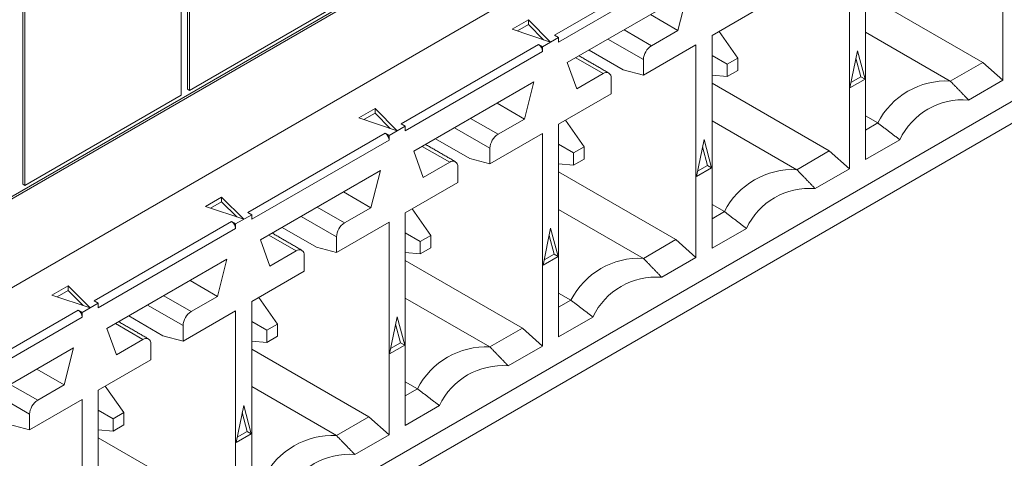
# Model space of a CAD drawing. Header units: inches. Extents: x 0.2 to 16.3, y 0.2 to 11.5.
# Tile 14 of 65: x 3.269 to 3.723, y 1.473 to 1.675. Entities that reach past the tile are written whole.
import ezdxf

# ---------------------------------------------------------------- set-up
doc = ezdxf.new("R2010")
doc.units = ezdxf.units.IN
doc.header["$MEASUREMENT"] = 0

msp = doc.modelspace()

# ---------------------------------------------------------------- linework, layer by layer
at = {"color": 7, "linetype": 'Continuous', "lineweight": 15}
for p, q in [((3.1238546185, 1.4695344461), (4.493284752, 2.2600896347)), ((4.493284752, 2.0695634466), (3.1238546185, 1.279008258)), ((3.1181709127, 1.507076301), (3.8768970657, 1.945079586)), ((3.1181710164, 1.5081476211), (3.8759692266, 1.9456152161)), ((3.3464387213, 1.7981488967), (3.3464387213, 1.642645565)), ((3.3473665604, 1.7976132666), (3.3473665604, 1.6421099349)), ((3.3436041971, 1.6399379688), (3.3436041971, 1.7954413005)), ((3.2705907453, 1.7543627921), (3.2705907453, 1.5988594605)), ((3.2715185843, 1.753827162), (3.2715185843, 1.5983238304)), ((3.7222378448, 1.7446692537), (3.7222378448, 1.6467711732)), ((3.8802697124, 1.7258702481), (3.1473655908, 1.3027737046)), ((3.6589508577, 1.6102363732), (3.6589508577, 1.7081344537)), ((3.5156735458, 1.6675568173), (3.5789605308, 1.704091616)), ((3.6515271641, 1.7038488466), (3.6515271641, 1.6059507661)), ((3.5808164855, 1.7008770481), (3.5175295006, 1.6643422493)), ((3.3473665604, 1.6421099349), (3.4194521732, 1.6837240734)), ((3.5215197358, 1.6548584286), (3.5768262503, 1.6867861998)), ((3.5768262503, 1.6867861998), (3.5724648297, 1.6696949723)), ((3.6589507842, 1.6861772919), (3.7129582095, 1.654999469)), ((3.5882401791, 1.6673140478), (3.612459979, 1.6812958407)), ((3.4961666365, 1.6702260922), (3.5036260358, 1.6745323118)), ((3.5036260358, 1.6745323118), (3.5138157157, 1.6643437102)), ((3.5036260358, 1.6745323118), (3.5036260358, 1.6723891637)), ((3.5724648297, 1.6696949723), (3.5598424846, 1.676981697)), ((3.5138157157, 1.6643437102), (3.4961666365, 1.6702260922)), ((3.5036260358, 1.6723891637), (3.4985202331, 1.6694416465)), ((3.5106007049, 1.6654152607), (3.5036260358, 1.6723891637)), ((3.5603085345, 1.6626772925), (3.5476861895, 1.6699640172)), ((3.5175295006, 1.6664853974), (3.5101058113, 1.6621997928)), ((3.5175295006, 1.6664853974), (3.5156735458, 1.6675568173)), ((3.5175295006, 1.6643422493), (3.5175295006, 1.6664853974)), ((3.5402618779, 1.6656780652), (3.5565966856, 1.6562481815)), ((3.5724648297, 1.6696949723), (3.5603085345, 1.6626772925)), ((3.5882401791, 1.5694159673), (3.5882401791, 1.6673140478)), ((3.5914673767, 1.6691771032), (3.6000632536, 1.6569488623)), ((3.658950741, 1.6689277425), (3.6980180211, 1.6463746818)), ((3.4449628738, 1.6267364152), (3.5082498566, 1.6632712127)), ((3.5082498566, 1.6632712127), (3.5101058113, 1.6621997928)), ((3.5101058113, 1.6621997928), (3.5101058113, 1.6600566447)), ((3.5565966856, 1.6490466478), (3.5808164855, 1.6630284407)), ((3.5808164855, 1.6630284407), (3.5808164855, 1.5651303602)), ((3.5101058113, 1.6600566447), (3.4468188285, 1.6235218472)), ((3.5254151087, 1.6571071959), (3.5380374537, 1.6498204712)), ((3.5315375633, 1.6606416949), (3.5473170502, 1.6515323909)), ((3.5565966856, 1.6562481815), (3.5565966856, 1.6490466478)), ((3.5882401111, 1.6581153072), (3.5951617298, 1.6541192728)), ((3.6000632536, 1.6569488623), (3.5951617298, 1.6541192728)), ((3.6000632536, 1.6512887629), (3.6000632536, 1.6569488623)), ((3.6517579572, 1.6432457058), (3.6552390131, 1.6602573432)), ((3.6568641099, 1.6483362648), (3.6545596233, 1.6569373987)), ((3.6552390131, 1.6602573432), (3.6587200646, 1.6472648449)), ((3.5258811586, 1.6428027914), (3.5215197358, 1.6548584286)), ((3.5951617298, 1.6541192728), (3.5951617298, 1.6484591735)), ((3.7129582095, 1.654999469), (3.6980180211, 1.6463746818)), ((3.7129582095, 1.654999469), (3.7222378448, 1.6467711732)), ((3.5380374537, 1.6498204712), (3.5258811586, 1.6428027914)), ((3.5417493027, 1.6404754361), (3.5417493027, 1.6476769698)), ((3.5565966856, 1.6490466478), (3.5473170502, 1.6515323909)), ((3.5951617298, 1.6484591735), (3.5882401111, 1.6490770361)), ((3.5951617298, 1.6484591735), (3.6000632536, 1.6512887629)), ((3.6587200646, 1.6472648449), (3.6517579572, 1.6432457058)), ((3.652255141, 1.6456755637), (3.6568641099, 1.6483362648)), ((3.6568641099, 1.6483362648), (3.6587200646, 1.6472648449)), ((3.3464387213, 1.642645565), (3.3473665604, 1.6421099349)), ((3.4508090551, 1.6140380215), (3.506115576, 1.6459657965)), ((3.506115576, 1.6459657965), (3.5017541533, 1.6288745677)), ((3.5882401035, 1.6453568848), (3.6422475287, 1.6141790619)), ((3.7222378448, 1.6467711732), (3.7064471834, 1.6376554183)), ((3.2715185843, 1.5983238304), (3.3436041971, 1.6399379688)), ((3.5175295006, 1.626493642), (3.5417493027, 1.6404754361)), ((3.4254559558, 1.6294056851), (3.4329153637, 1.6337119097)), ((3.4329153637, 1.6337119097), (3.443105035, 1.6235233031)), ((3.4329153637, 1.6337119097), (3.4329153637, 1.6315687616)), ((3.5017541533, 1.6288745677), (3.4891318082, 1.6361612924)), ((3.443105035, 1.6235233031), (3.4254559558, 1.6294056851)), ((3.4329153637, 1.6315687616), (3.4278095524, 1.6286212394)), ((3.4398900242, 1.6245948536), (3.4329153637, 1.6315687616)), ((3.4895978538, 1.6218568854), (3.4769755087, 1.6291436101)), ((3.6589507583, 1.6303572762), (3.6646114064, 1.6270894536)), ((3.4468188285, 1.6256649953), (3.4393951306, 1.6213793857)), ((3.4468188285, 1.6256649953), (3.4449628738, 1.6267364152)), ((3.4468188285, 1.6235218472), (3.4468188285, 1.6256649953)), ((3.4695511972, 1.6248576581), (3.4858860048, 1.6154277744)), ((3.5017541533, 1.6288745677), (3.4895978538, 1.6218568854)), ((3.5175295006, 1.5285955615), (3.5175295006, 1.626493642)), ((3.529352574, 1.6161284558), (3.5207566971, 1.6283566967)), ((3.5882400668, 1.6281073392), (3.6273073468, 1.6055542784)), ((3.6589508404, 1.6238216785), (3.6646114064, 1.6270894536)), ((3.3742521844, 1.5859160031), (3.4375391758, 1.6224508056)), ((3.4375391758, 1.6224508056), (3.4393951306, 1.6213793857)), ((3.4393951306, 1.6213793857), (3.4393951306, 1.6192362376)), ((3.4858860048, 1.6082262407), (3.5101058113, 1.6222080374)), ((3.5101058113, 1.6222080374), (3.5101058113, 1.5243099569)), ((3.4393951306, 1.6192362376), (3.3761081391, 1.5827014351)), ((3.4547044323, 1.6162867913), (3.4673267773, 1.6090000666)), ((3.4608268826, 1.6198212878), (3.4766063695, 1.6107119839)), ((3.4858860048, 1.6154277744), (3.4858860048, 1.6082262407)), ((3.524451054, 1.6132988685), (3.5175294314, 1.6172949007)), ((3.529352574, 1.6161284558), (3.524451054, 1.6132988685)), ((3.529352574, 1.6104683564), (3.529352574, 1.6161284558)), ((3.5810472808, 1.6024253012), (3.5845283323, 1.6194369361)), ((3.5861534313, 1.6075158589), (3.5838489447, 1.6161169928)), ((3.5845283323, 1.6194369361), (3.5880093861, 1.6064444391)), ((3.6747415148, 1.6193521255), (3.6589508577, 1.6102363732)), ((3.4551704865, 1.6019823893), (3.4508090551, 1.6140380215)), ((3.524451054, 1.6132988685), (3.524451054, 1.6076387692)), ((3.6422475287, 1.6141790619), (3.6273073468, 1.6055542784)), ((3.6422475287, 1.6141790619), (3.6515271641, 1.6059507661)), ((3.4673267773, 1.6090000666), (3.4551704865, 1.6019823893)), ((3.4710386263, 1.5996550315), (3.4710386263, 1.6068565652)), ((3.4858860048, 1.6082262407), (3.4766063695, 1.6107119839)), ((3.5175294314, 1.6082566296), (3.524451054, 1.6076387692)), ((3.524451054, 1.6076387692), (3.529352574, 1.6104683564)), ((3.5880093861, 1.6064444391), (3.5810472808, 1.6024253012)), ((3.5815444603, 1.6048551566), (3.5861534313, 1.6075158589)), ((3.5861534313, 1.6075158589), (3.5880093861, 1.6064444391)), ((3.380098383, 1.5732176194), (3.4354048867, 1.6051453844)), ((3.4354048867, 1.6051453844), (3.4310434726, 1.5880541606)), ((3.5175294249, 1.604536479), (3.5715368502, 1.573358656)), ((3.6515271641, 1.6059507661), (3.6357365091, 1.596835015)), ((3.2705907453, 1.5988594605), (3.2715185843, 1.5983238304)), ((3.4468188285, 1.5856732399), (3.4710386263, 1.5996550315)), ((3.3547452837, 1.588585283), (3.3622046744, 1.5928914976)), ((3.3622046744, 1.5928914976), (3.3723943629, 1.582702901)), ((3.3622046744, 1.5928914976), (3.3622046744, 1.5907483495)), ((3.4310434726, 1.5880541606), (3.4184211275, 1.5953408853)), ((3.3723943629, 1.582702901), (3.3547452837, 1.588585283)), ((3.3622046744, 1.5907483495), (3.3570988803, 1.5878008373)), ((3.3691793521, 1.5837744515), (3.3622046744, 1.5907483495)), ((3.4188871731, 1.5810364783), (3.406264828, 1.588323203)), ((3.5882400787, 1.5895368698), (3.5939007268, 1.5862690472)), ((3.3761081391, 1.5848445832), (3.3686844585, 1.5805589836)), ((3.3761081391, 1.5848445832), (3.3742521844, 1.5859160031)), ((3.3761081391, 1.5827014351), (3.3761081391, 1.5848445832)), ((3.3988405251, 1.584037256), (3.4151753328, 1.5746073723)), ((3.4310434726, 1.5880541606), (3.4188871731, 1.5810364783)), ((3.4468188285, 1.4877751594), (3.4468188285, 1.5856732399)), ((3.450046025, 1.5875362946), (3.4586418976, 1.5753080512)), ((3.5175293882, 1.5872869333), (3.5565966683, 1.5647338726)), ((3.5882401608, 1.583001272), (3.5939007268, 1.5862690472)), ((3.3035415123, 1.545095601), (3.3668285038, 1.5816304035)), ((3.3668285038, 1.5816304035), (3.3686844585, 1.5805589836)), ((3.3686844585, 1.5805589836), (3.3686844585, 1.5784158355)), ((3.3901162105, 1.5790008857), (3.4058956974, 1.5698915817)), ((3.4151753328, 1.5674058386), (3.4393951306, 1.5813876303)), ((3.4393951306, 1.5813876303), (3.4393951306, 1.4834895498)), ((3.3686844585, 1.5784158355), (3.305397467, 1.541881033)), ((3.3839937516, 1.5754663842), (3.3966160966, 1.5681796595)), ((3.4151753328, 1.5746073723), (3.4151753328, 1.5674058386)), ((3.4468187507, 1.5764744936), (3.4537403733, 1.5724784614)), ((3.4586418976, 1.5753080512), (3.4537403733, 1.5724784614)), ((3.4586418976, 1.5696479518), (3.4586418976, 1.5753080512)), ((3.5103366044, 1.5616048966), (3.5138176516, 1.5786165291)), ((3.5154427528, 1.5666954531), (3.5131382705, 1.5752965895)), ((3.5138176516, 1.5786165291), (3.5172987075, 1.5656240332)), ((3.6040308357, 1.5785317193), (3.5882401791, 1.5694159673)), ((3.3844597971, 1.5611619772), (3.380098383, 1.5732176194)), ((3.4537403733, 1.5724784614), (3.4537403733, 1.5668183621)), ((3.5715368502, 1.573358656), (3.5565966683, 1.5647338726)), ((3.5715368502, 1.573358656), (3.5808164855, 1.5651303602)), ((3.3966160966, 1.5681796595), (3.3844597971, 1.5611619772)), ((3.4003279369, 1.5588346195), (3.4003279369, 1.5660361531)), ((3.4151753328, 1.5674058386), (3.4058956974, 1.5698915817)), ((3.4537403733, 1.5668183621), (3.4468187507, 1.5674362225)), ((3.4537403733, 1.5668183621), (3.4586418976, 1.5696479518)), ((3.5172987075, 1.5656240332), (3.5103366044, 1.5616048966)), ((3.5108337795, 1.5640347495), (3.5154427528, 1.5666954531)), ((3.5154427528, 1.5666954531), (3.5172987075, 1.5656240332)), ((3.3093876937, 1.5323972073), (3.3646942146, 1.5643249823)), ((3.3646942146, 1.5643249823), (3.3603328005, 1.5472337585)), ((3.4468187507, 1.5637160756), (3.5008261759, 1.5325382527)), ((3.5808164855, 1.5651303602), (3.5650258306, 1.5560146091)), ((3.3761081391, 1.5448528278), (3.4003279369, 1.5588346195)), ((3.2840345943, 1.5477648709), (3.291493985, 1.5520710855)), ((3.291493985, 1.5520710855), (3.3016836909, 1.5418824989)), ((3.291493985, 1.5520710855), (3.291493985, 1.5499279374)), ((3.3603328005, 1.5472337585), (3.3477104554, 1.5545204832)), ((3.3016836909, 1.5418824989), (3.2840345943, 1.5477648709)), ((3.291493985, 1.5499279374), (3.2863882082, 1.5469804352)), ((3.29846868, 1.5429540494), (3.291493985, 1.5499279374)), ((3.348176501, 1.5402160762), (3.3355541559, 1.5475028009)), ((3.3603328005, 1.5472337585), (3.348176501, 1.5402160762)), ((3.5175293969, 1.548716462), (3.523190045, 1.5454486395)), ((3.305397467, 1.5440241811), (3.2979737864, 1.5397385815)), ((3.305397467, 1.5440241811), (3.3035415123, 1.545095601)), ((3.305397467, 1.541881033), (3.305397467, 1.5440241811)), ((3.3281298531, 1.5432168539), (3.3444646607, 1.5337869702)), ((3.3761081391, 1.4469547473), (3.3761081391, 1.5448528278)), ((3.3793353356, 1.5467158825), (3.3879312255, 1.5344876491)), ((3.4468187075, 1.5464665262), (3.4858859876, 1.5239134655)), ((3.5175294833, 1.5421808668), (3.523190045, 1.5454486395)), ((3.2328308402, 1.5042751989), (3.2961178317, 1.5408100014)), ((3.2961178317, 1.5408100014), (3.2979737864, 1.5397385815)), ((3.2979737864, 1.5397385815), (3.2979737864, 1.5375954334)), ((3.3194055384, 1.5381804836), (3.3351850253, 1.5290711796)), ((3.3444646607, 1.5265854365), (3.3686844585, 1.5405672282)), ((3.3686844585, 1.5405672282), (3.3686844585, 1.4426691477)), ((3.2979737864, 1.5375954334), (3.234686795, 1.5010606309)), ((3.3132830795, 1.5346459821), (3.3259054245, 1.5273592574)), ((3.3444646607, 1.5337869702), (3.3444646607, 1.5265854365)), ((3.37610807, 1.5356540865), (3.3830297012, 1.5316580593)), ((3.3879312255, 1.5344876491), (3.3830297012, 1.5316580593)), ((3.3879312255, 1.5288275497), (3.3879312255, 1.5344876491)), ((3.4396259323, 1.5207844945), (3.4431069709, 1.537796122)), ((3.4447320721, 1.525875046), (3.4424275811, 1.5344761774)), ((3.4431069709, 1.537796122), (3.4465880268, 1.5248036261)), ((3.5333201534, 1.5377113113), (3.5175295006, 1.5285955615)), ((3.313749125, 1.5203415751), (3.3093876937, 1.5323972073)), ((3.3830297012, 1.5316580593), (3.3830297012, 1.52599796)), ((3.5008261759, 1.5325382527), (3.4858859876, 1.5239134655)), ((3.5008261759, 1.5325382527), (3.5101058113, 1.5243099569)), ((3.3259054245, 1.5273592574), (3.313749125, 1.5203415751)), ((3.3296172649, 1.5180142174), (3.3296172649, 1.525215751)), ((3.3444646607, 1.5265854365), (3.3351850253, 1.5290711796)), ((3.3830297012, 1.52599796), (3.37610807, 1.5266158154)), ((3.3830297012, 1.52599796), (3.3879312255, 1.5288275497)), ((3.4465880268, 1.5248036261), (3.4396259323, 1.5207844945)), ((3.4401231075, 1.5232143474), (3.4447320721, 1.525875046)), ((3.4447320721, 1.525875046), (3.4465880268, 1.5248036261)), ((3.2386770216, 1.4915768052), (3.2939835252, 1.5235045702)), ((3.2939835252, 1.5235045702), (3.2896221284, 1.5064133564)), ((3.37610807, 1.5228956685), (3.4301154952, 1.4917178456)), ((3.5101058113, 1.5243099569), (3.4943151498, 1.515194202)), ((3.305397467, 1.5040324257), (3.3296172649, 1.5180142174)), ((3.2896221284, 1.5064133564), (3.2769997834, 1.5137000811)), ((3.2774658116, 1.4993956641), (3.2648434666, 1.5066823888)), ((3.2896221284, 1.5064133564), (3.2774658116, 1.4993956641)), ((3.4468187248, 1.5078960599), (3.4524793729, 1.5046282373)), ((3.2574191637, 1.5023964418), (3.2737539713, 1.4929665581)), ((3.305397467, 1.4061343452), (3.305397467, 1.5040324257)), ((3.3172205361, 1.493667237), (3.3086246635, 1.5058954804)), ((3.3761080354, 1.5056461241), (3.4151753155, 1.4830930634)), ((3.4468188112, 1.5013604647), (3.4524793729, 1.5046282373)), ((3.2737539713, 1.4857650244), (3.2979737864, 1.4997468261)), ((3.2979737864, 1.4997468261), (3.2979737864, 1.4018487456)), ((3.2737539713, 1.4929665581), (3.2737539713, 1.4857650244)), ((3.3123190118, 1.4908376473), (3.3053973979, 1.4948336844)), ((3.3172205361, 1.493667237), (3.3123190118, 1.4908376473)), ((3.3172205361, 1.4880071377), (3.3172205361, 1.493667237)), ((3.3689152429, 1.4799640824), (3.3723962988, 1.4969757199)), ((3.3740214, 1.4850546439), (3.371716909, 1.4936557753)), ((3.3723962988, 1.4969757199), (3.3758773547, 1.483983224)), ((3.4626094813, 1.4968909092), (3.4468188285, 1.4877751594)), ((3.2737539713, 1.4857650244), (3.264474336, 1.4882507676)), ((3.3123190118, 1.4908376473), (3.3123190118, 1.4851775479)), ((3.4301154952, 1.4917178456), (3.4151753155, 1.4830930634)), ((3.4301154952, 1.4917178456), (3.4393951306, 1.4834895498)), ((3.3053973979, 1.4857954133), (3.3123190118, 1.4851775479)), ((3.3123190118, 1.4851775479), (3.3172205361, 1.4880071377)), ((3.3758773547, 1.483983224), (3.3689152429, 1.4799640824)), ((3.3694124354, 1.4823939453), (3.3740214, 1.4850546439)), ((3.3740214, 1.4850546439), (3.3758773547, 1.483983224)), ((3.3053973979, 1.4820752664), (3.3594048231, 1.4508974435)), ((3.4393951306, 1.4834895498), (3.4236044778, 1.4743737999))]:
    msp.add_line(p, q, dxfattribs=at)
for centre, radius, start, end in [((3.5060760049, 1.6598730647), 0.0040339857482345, 2.6083378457, 57.3922784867), ((3.5646555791, 1.6558814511), 0.0080672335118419, 122.6055210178, 177.3944788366), ((3.5394864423, 1.6480440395), 0.0022924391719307, 350.7860286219, 129.2032196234), ((3.6961586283, 1.6110188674), 0.0354046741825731, 86.9895389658, 153.0050845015), ((3.7037809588, 1.6056614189), 0.0321049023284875, 85.2362552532, 154.7583682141), ((3.4353653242, 1.6190526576), 0.0040339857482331, 2.6083378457, 57.3922784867), ((3.4939449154, 1.6150610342), 0.0080672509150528, 122.605585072, 177.3944147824), ((3.4687757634, 1.6072236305), 0.0022924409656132, 350.7861466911, 129.2031015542), ((3.6254479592, 1.570198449), 0.0354046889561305, 86.9895484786, 153.0050749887), ((3.6330702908, 1.5648409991), 0.0321049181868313, 85.2362687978, 154.7583546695), ((3.3646546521, 1.5782322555), 0.0040339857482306, 2.6083378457, 57.3922784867), ((3.4232342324, 1.574240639), 0.0080672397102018, 122.6056169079, 177.3944599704), ((3.3980650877, 1.5664032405), 0.0022924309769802, 350.7855493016, 129.2034678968), ((3.5547372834, 1.5293780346), 0.0354046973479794, 86.9895536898, 153.0050697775), ((3.5623596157, 1.524020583), 0.0321049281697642, 85.2362764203, 154.758347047), ((3.29394398, 1.5374118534), 0.0040339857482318, 2.6083378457, 57.3922784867), ((3.3525234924, 1.5334202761), 0.0080671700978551, 122.6053606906, 177.3947161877), ((3.3273544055, 1.5255828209), 0.0022924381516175, 350.7860215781, 129.2029956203), ((3.4840265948, 1.4885576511), 0.0354046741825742, 86.9895389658, 153.0050845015), ((3.4916489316, 1.4832001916), 0.0321049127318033, 85.2362681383, 154.758355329), ((3.2818128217, 1.4925998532), 0.0080671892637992, 122.6054312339, 177.3946456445), ((3.4133159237, 1.4477372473), 0.0354046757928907, 86.9895406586, 153.0050828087), ((3.4209382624, 1.4423797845), 0.0321049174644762, 85.236274, 154.7583494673)]:
    msp.add_arc(centre, radius, start, end, dxfattribs=at)
for points in [[(3.540661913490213, 1.650080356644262), (3.526952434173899, 1.657994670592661)], [(3.698018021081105, 1.64637468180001), (3.70644718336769, 1.637655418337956)], [(3.664611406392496, 1.6270894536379), (3.67474151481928, 1.619352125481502)], [(3.469951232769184, 1.609259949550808), (3.45624175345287, 1.617174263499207)], [(3.627307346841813, 1.605554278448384), (3.635736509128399, 1.596835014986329)], [(3.593900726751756, 1.586269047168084), (3.604030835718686, 1.578531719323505)], [(3.399240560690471, 1.568439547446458), (3.385531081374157, 1.576353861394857)], [(3.556596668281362, 1.564733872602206), (3.565025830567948, 1.556014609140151)], [(3.523190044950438, 1.545448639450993), (3.533320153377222, 1.537711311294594)], [(3.328529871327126, 1.527619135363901), (3.314820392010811, 1.5355334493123)], [(3.485885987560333, 1.523913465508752), (3.494315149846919, 1.515194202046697)], [(3.452479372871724, 1.504628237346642), (3.462609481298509, 1.496890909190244)], [(3.41517531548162, 1.483093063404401), (3.423604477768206, 1.474373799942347)]]:
    msp.add_open_spline(points, degree=1, dxfattribs=at)

doc.saveas('drawing.dxf')
